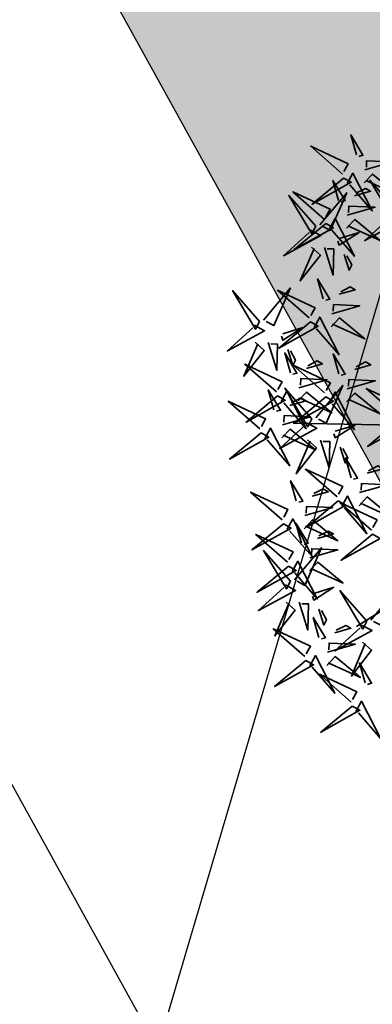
# Model space of a CAD drawing. Extents: x 883 to 364438, y -13 to 4201180.
# Tile 138 of 256: x 364199.874 to 364200.476, y 4200800.854 to 4200802.537. Entities that reach past the tile are written whole.
import ezdxf

# ---------------------------------------------------------------- set-up
doc = ezdxf.new("R2010")
doc.units = 0
doc.header["$LTSCALE"] = 0.5
doc.header["$MEASUREMENT"] = 0
doc.header["$PDMODE"] = 32
doc.header["$PDSIZE"] = 0.3
doc.linetypes.add('G_BUILDING_LINE', pattern=[3, 2, -1])
for name, color, linetype, lineweight in [('(032) Горизонтали утолщенные', 32, 'Continuous', 30), ('.', 7, 'Continuous', 15), ('L-tree', 102, 'Continuous', 35)]:
    doc.layers.add(name, color=color, linetype=linetype, lineweight=lineweight)
doc.layers.add('00', color=7, linetype='Continuous')
doc.styles.add('TimesNewRomanCyr', font='times.ttf', dxfattribs={"width": 0.5, "height": 1})
doc.linetypes.add('ограждение2', pattern='A,0.25,-0.1,[132,ltypeshp.shx,S=0.1,R=0,X=-0.1,Y=0],-0.1,1', length=1.45)
doc.dimstyles.new('GENPLAN1', dxfattribs={"dimscale": 0.5, "dimtxt": 1, "dimasz": 1.2, "dimexe": 1.3, "dimexo": 1.5, "dimgap": 0.5, "dimtad": 1, "dimdec": 1, "dimzin": 0, "dimdsep": 46, "dimtxsty": 'TimesNewRomanCyr', "dimblk1": 'OBLIQUE', "dimblk2": 'OBLIQUE', "dimsah": 1, "dimcen": 1, "dimadec": 0, "dimazin": 0, "dimtfac": 0.75, "dimtdec": 1, "dimtix": 1, "dimtmove": 0, "dimatfit": 3, "dimfxl": 1, "dimtvp": 1.2, "dimtfill": 1, "dimlwd": 0, "dimlwe": 0, "dimarcsym": 0})

# ---------------------------------------------------------------- blocks, each defined once
blk = doc.blocks.new('gergrgrre')
at = {"layer": '(032) Горизонтали утолщенные', "color": 32}
blk.add_polyline3d([(360504.39, 4200800.37, 552), (360505.38, 4200803.73, 552), (360505.93, 4200805.56, 552), (360506.59, 4200807.73, 552), (360507.33, 4200810.13, 552), (360508.13, 4200812.64, 552), (360508.94, 4200815.16, 552), (360509.76, 4200817.55, 552), (360510.53, 4200819.71, 552), (360511.25, 4200821.55, 552), (360511.93, 4200823.1, 552), (360512.59, 4200824.43, 552), (360513.24, 4200825.59, 552), (360513.92, 4200826.66, 552), (360514.65, 4200827.7, 552), (360515.43, 4200828.76, 552), (360516.3, 4200829.89, 552)], dxfattribs=at)
blk = doc.blocks.new('_Oblique')
at = {"color": 0, "linetype": 'ByBlock', "lineweight": -2}
blk.add_line((-0.5, -0.5), (0.5, 0.5), dxfattribs=at)
blk = doc.blocks.new('*D486')
at = {"color": 0, "linetype": 'G_BUILDING_LINE', "lineweight": 0, "transparency": 16777216}
for p, q in [((364167.2984, 4200858.7553), (364164.5101, 4200857.2185)), ((364202.9884, 4200788.7519), (364165.0793, 4200857.5323)), ((364205.2075, 4200789.9749), (364202.4192, 4200788.4381))]:
    blk.add_line(p, q, dxfattribs=at)
at = {"layer": 'Defpoints', "color": 0, "linetype": 'Continuous', "lineweight": 30, "transparency": 16777216}
for p in [(364167.9552, 4200859.1173), (364165.0793, 4200857.5323), (364205.8643, 4200790.3369)]:
    blk.add_point(p, dxfattribs=at)
at = {"color": 0, "linetype": 'Continuous', "lineweight": 0, "transparency": 16777216, "xscale": 0.6, "yscale": 0.6, "zscale": 0.6}
for p, rotation in [((364165.0793, 4200857.5323), 118.8618541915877), ((364202.9884, 4200788.7519), 298.8618541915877)]:
    blk.add_blockref('_Oblique', p, dxfattribs=dict(at, rotation=rotation))
at = {"color": 0, "linetype": 'Continuous', "lineweight": 30, "transparency": 16777216, "insert": (364184.6996, 4200823.509), "char_height": 1, "attachment_point": 5, "rotation": 298.8619, "style": 'TimesNewRomanCyr', "bg_fill": 3, "box_fill_scale": 1.25, "bg_fill_color": 256, "bg_fill_true_color": 13158600, "bg_fill_transparency": 0}
blk.add_mtext('78.5', dxfattribs=at)
blk = doc.blocks.new('*D636')
at = {"color": 0, "linetype": 'G_BUILDING_LINE', "lineweight": 0, "transparency": 16777216}
for p, q in [((364174.823, 4200859.7626), (364175.3396, 4200860.0473)), ((364210.0381, 4200795.7453), (364174.7703, 4200859.7335)), ((364210.0909, 4200795.7744), (364210.6074, 4200796.0591))]:
    blk.add_line(p, q, dxfattribs=at)
at = {"layer": 'Defpoints', "color": 0, "linetype": 'Continuous', "lineweight": 30, "transparency": 16777216}
for p in [(364174.7703, 4200859.7335), (364174.1662, 4200859.4006), (364209.434, 4200795.4124)]:
    blk.add_point(p, dxfattribs=at)
at = {"color": 0, "linetype": 'Continuous', "lineweight": 0, "transparency": 16777216, "xscale": 0.6, "yscale": 0.6, "zscale": 0.6}
for p, rotation in [((364174.7703, 4200859.7335), 118.861854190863), ((364210.0381, 4200795.7453), 298.861854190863)]:
    blk.add_blockref('_Oblique', p, dxfattribs=dict(at, rotation=rotation))
at = {"color": 0, "linetype": 'Continuous', "lineweight": 30, "transparency": 16777216, "insert": (364193.0699, 4200828.1063), "char_height": 1, "attachment_point": 5, "rotation": 298.8619, "style": 'TimesNewRomanCyr', "bg_fill": 3, "box_fill_scale": 1.25, "bg_fill_color": 256, "bg_fill_true_color": 13158600, "bg_fill_transparency": 0}
blk.add_mtext('73.1', dxfattribs=at)
blk = doc.blocks.new('shrub3')
at = {"color": 32}
for p, q in [((68.94, 162.35), (98.58, 213.48)), ((130.91, 52.02), (217.13, 95.08))]:
    blk.add_line(p, q, dxfattribs=at)
at = {"color": 20}
for points in [[(72.58, 270.39), (84.86, 300.11), (65.67, 270.57), (72.58, 270.39)], [(121.34, 255.57), (133.62, 285.29), (114.43, 255.75), (121.34, 255.57)], [(109.47, 242.01), (92.93, 226.26), (111.6, 235.03), (109.41, 239.71)], [(147.29, 217.57), (131.13, 233.71), (140.36, 215.26), (144.98, 217.57)], [(111.37, 225.8), (101.92, 216.8), (106.53, 216.68), (111.31, 223.49)], [(131.13, 215.26), (121.89, 224.49), (121.89, 219.87), (128.82, 215.26)], [(167.98, 196.29), (180.26, 226), (161.07, 196.46), (167.98, 196.29)], [(93.3, 206.04), (123.31, 194.51), (93.3, 212.96), (93.3, 206.04)], [(161.14, 206.04), (191.15, 194.51), (161.14, 212.96), (161.14, 206.04)], [(187.06, 168.76), (199.34, 198.47), (180.15, 168.93), (187.06, 168.76)], [(156.11, 182.73), (139.57, 166.97), (158.24, 175.74), (156.05, 180.42)], [(121.34, 143.35), (133.62, 173.06), (114.43, 143.52), (121.34, 143.35)], [(158.01, 166.51), (148.56, 157.51), (153.17, 157.4), (157.96, 164.21)], [(157.38, 132.76), (169.66, 162.48), (150.47, 132.94), (157.38, 132.76)], [(175.19, 155.2), (158.65, 139.45), (177.32, 148.22), (175.13, 152.89)], [(235.82, 113.71), (248.1, 143.42), (228.91, 113.88), (235.82, 113.71)], [(177.09, 138.99), (167.64, 129.99), (172.25, 129.87), (177.04, 136.68)], [(145.51, 119.2), (128.97, 103.45), (147.64, 112.22), (145.45, 116.9)], [(191.81, 96.88), (175.65, 113.02), (184.88, 94.57), (189.5, 96.88)], [(237.94, 81.95), (250.22, 111.66), (231.03, 82.12), (237.94, 81.95)], [(147.41, 102.99), (137.96, 93.99), (142.57, 93.88), (147.36, 100.68)], [(175.65, 94.57), (166.41, 103.79), (166.41, 99.18), (173.34, 94.57)], [(204.02, 65.01), (216.3, 94.72), (197.11, 65.18), (204.02, 65.01)], [(223.95, 100.15), (207.41, 84.4), (226.08, 93.17), (223.89, 97.84)], [(205.66, 85.35), (235.67, 73.82), (205.66, 92.27), (205.66, 85.35)], [(144.66, 54.42), (156.94, 84.13), (137.75, 54.59), (144.66, 54.42)], [(225.85, 83.93), (216.4, 74.93), (221.01, 74.82), (225.8, 81.63)], [(226.07, 68.39), (209.53, 52.64), (228.2, 61.41), (226.01, 66.08)], [(263.89, 48.18), (247.73, 64.32), (256.96, 45.87), (261.58, 48.18)], [(247.73, 45.87), (238.49, 55.09), (238.49, 50.48), (245.42, 45.87)], [(192.15, 51.45), (175.61, 35.7), (194.28, 44.47), (192.09, 49.14)], [(227.97, 52.17), (218.52, 43.17), (223.13, 43.06), (227.92, 49.87)], [(242.18, 18.42), (254.46, 48.14), (235.27, 18.6), (242.18, 18.42)], [(277.74, 36.65), (307.75, 25.12), (277.74, 43.57), (277.74, 36.65)], [(194.05, 35.23), (184.6, 26.23), (189.21, 26.12), (194, 32.93)], [(230.31, 4.87), (213.77, -10.89), (232.44, -2.12), (230.25, 2.56)], [(232.21, -11.35), (222.76, -20.35), (227.37, -20.46), (232.16, -13.66)], [(259.65, -38.64), (243.49, -22.5), (252.72, -40.94), (257.34, -38.64)], [(267.62, -55.68), (279.9, -25.97), (260.71, -55.51), (267.62, -55.68)], [(243.49, -40.94), (234.25, -31.72), (234.25, -36.33), (241.18, -40.94)], [(273.5, -50.16), (303.51, -61.69), (273.5, -43.25), (273.5, -50.16)], [(255.75, -69.24), (239.21, -85), (257.88, -76.23), (255.7, -71.55)], [(271.86, -93.8), (284.14, -64.08), (264.95, -93.62), (271.86, -93.8)], [(222.62, -90.4), (252.63, -101.92), (222.62, -83.48), (222.62, -90.4)], [(257.65, -85.46), (248.2, -94.46), (252.81, -94.57), (257.6, -87.76)], [(259.99, -107.36), (243.45, -123.11), (262.12, -114.34), (259.94, -109.66)]]:
    blk.add_lwpolyline(points, dxfattribs=at)
at = {"color": 94}
for points in [[(68.03, 272.82), (67.8, 263.59), (40.6, 282.74), (65.73, 272.87)], [(74.83, 268.03), (106.93, 260.3), (74.6, 258.8), (74.77, 265.72)], [(116.79, 258), (116.56, 248.76), (89.36, 267.92), (114.49, 258.05)], [(72.06, 249.62), (83.3, 237.79), (67.4, 247.43), (69.76, 249.68)], [(105.09, 251.36), (102.56, 242.19), (77.32, 247.44), (105.04, 249.05)], [(88.68, 222.18), (79.44, 224.49), (84.06, 249.85), (86.37, 222.18)], [(123.59, 253.21), (155.69, 245.48), (123.36, 243.97), (123.53, 250.9)], [(156.52, 222.18), (147.29, 224.49), (151.9, 249.85), (154.21, 222.18)], [(95.61, 210.65), (86.37, 210.65), (104.84, 238.32), (95.61, 212.96)], [(120.82, 234.8), (132.06, 222.97), (116.16, 232.61), (118.52, 234.86)], [(163.45, 210.65), (154.21, 210.65), (172.68, 238.32), (163.45, 212.96)], [(140.36, 206.04), (128.82, 194.51), (138.05, 210.65), (140.36, 208.35)], [(90.99, 203.73), (84.06, 171.45), (81.75, 203.73), (88.68, 203.73)], [(163.43, 198.71), (163.2, 189.48), (136, 208.63), (161.13, 198.77)], [(158.83, 203.73), (151.9, 171.45), (149.59, 203.73), (156.52, 203.73)], [(170.23, 193.92), (202.33, 186.19), (170, 184.69), (170.17, 191.61)], [(151.73, 192.07), (149.2, 182.9), (123.96, 188.15), (151.68, 189.77)], [(182.51, 171.18), (182.28, 161.95), (155.08, 181.11), (180.21, 171.24)], [(167.46, 175.51), (178.7, 163.69), (162.8, 173.32), (165.16, 175.57)], [(170.81, 164.55), (168.28, 155.37), (143.04, 160.62), (170.76, 162.24)], [(189.31, 166.39), (221.41, 158.66), (189.08, 157.16), (189.25, 164.09)], [(186.54, 147.99), (197.78, 136.16), (181.88, 145.8), (184.24, 148.05)], [(123.59, 140.98), (155.69, 133.25), (123.36, 131.75), (123.53, 138.68)], [(152.83, 135.19), (152.6, 125.95), (125.4, 145.11), (150.53, 135.24)], [(141.13, 128.55), (138.6, 119.38), (113.36, 124.63), (141.08, 126.24)], [(159.63, 130.4), (191.73, 122.67), (159.4, 121.17), (159.57, 128.09)], [(201.04, 101.49), (191.81, 103.79), (196.42, 129.16), (198.73, 101.49)], [(231.27, 116.13), (231.04, 106.9), (203.84, 126.05), (228.97, 116.19)], [(207.97, 89.96), (198.73, 89.96), (217.2, 117.63), (207.97, 92.27)], [(156.86, 111.99), (168.1, 100.16), (152.2, 109.8), (154.56, 112.05)], [(219.57, 109.49), (217.04, 100.32), (191.8, 105.57), (219.52, 107.19)], [(238.07, 111.34), (270.17, 103.61), (237.84, 102.11), (238.01, 109.03)], [(233.39, 84.37), (233.16, 75.14), (205.96, 94.29), (231.09, 84.43)], [(235.3, 92.94), (246.54, 81.11), (230.64, 90.74), (233, 92.99)], [(184.88, 85.35), (173.34, 73.82), (182.57, 89.96), (184.88, 87.65)], [(221.69, 77.73), (219.16, 68.56), (193.92, 73.81), (221.64, 75.43)], [(203.35, 83.04), (196.42, 50.76), (194.11, 83.04), (201.04, 83.04)], [(240.19, 79.58), (272.29, 71.85), (239.96, 70.35), (240.13, 77.27)], [(273.12, 52.79), (263.89, 55.09), (268.5, 80.46), (270.81, 52.79)], [(199.47, 67.43), (199.24, 58.2), (172.04, 77.35), (197.17, 67.49)], [(206.27, 62.64), (238.37, 54.91), (206.04, 53.41), (206.21, 60.33)], [(280.05, 41.26), (270.81, 41.26), (289.28, 68.93), (280.05, 43.57)], [(187.77, 60.79), (185.24, 51.62), (160, 56.87), (187.72, 58.49)], [(237.42, 61.17), (248.66, 49.35), (232.76, 58.98), (235.12, 61.23)], [(146.91, 52.05), (179.01, 44.32), (146.68, 42.82), (146.85, 49.75)], [(203.5, 44.24), (214.74, 32.41), (198.84, 42.04), (201.2, 44.29)], [(256.96, 36.65), (245.42, 25.12), (254.65, 41.26), (256.96, 38.95)], [(275.43, 34.34), (268.5, 2.06), (266.19, 34.34), (273.12, 34.34)], [(237.63, 20.85), (237.4, 11.62), (210.2, 30.77), (235.33, 20.91)], [(244.43, 16.06), (276.53, 8.33), (244.2, 6.83), (244.37, 13.75)], [(225.93, 14.21), (223.4, 5.04), (198.16, 10.29), (225.88, 11.9)], [(241.66, -2.35), (252.9, -14.18), (237, -4.54), (239.36, -2.29)], [(268.88, -34.02), (259.65, -31.72), (264.26, -6.36), (266.57, -34.02)], [(275.81, -45.55), (266.57, -45.55), (285.04, -17.88), (275.81, -43.25)], [(263.07, -53.26), (262.84, -62.49), (235.64, -43.34), (260.77, -53.2)], [(252.72, -50.16), (241.18, -61.69), (250.41, -45.55), (252.72, -47.86)], [(271.19, -52.47), (264.26, -84.75), (261.95, -52.47), (268.88, -52.47)], [(224.93, -85.78), (215.69, -85.78), (234.16, -58.11), (224.93, -83.48)], [(251.37, -59.9), (248.84, -69.07), (223.6, -63.82), (251.32, -62.2)], [(269.87, -58.05), (301.97, -65.78), (269.64, -67.28), (269.81, -60.36)], [(267.1, -76.46), (278.34, -88.28), (262.44, -78.65), (264.8, -76.4)], [(267.31, -91.37), (267.08, -100.61), (239.88, -81.45), (265.01, -91.32)], [(255.61, -98.01), (253.08, -107.18), (227.84, -101.93), (255.56, -100.32)], [(274.11, -96.16), (306.21, -103.89), (273.88, -105.4), (274.05, -98.47)], [(271.34, -114.57), (282.58, -126.4), (266.68, -116.76), (269.04, -114.51)]]:
    blk.add_lwpolyline(points, dxfattribs=at)
blk = doc.blocks.new('*U659')
at = {"layer": 'L-tree', "linetype": 'Continuous', "xscale": 0.002173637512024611, "yscale": 0.002173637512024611, "zscale": 0.002173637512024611, "rotation": 33.3896955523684}
blk.add_blockref('shrub3', (1.0839, 1.0491), dxfattribs=at)
blk = doc.blocks.new('*U660')
at = {"color": 0, "linetype": 'ByBlock', "lineweight": -2, "transparency": 16777216, "rotation": 118.8618541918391}
blk.add_blockref('*U659', (364202.2965, 4200801.368), dxfattribs=at)

msp = doc.modelspace()

# ---------------------------------------------------------------- hatches: boundary and pattern name
at = {"layer": '.', "ltscale": 0.149071}
h = msp.add_hatch(color=256, dxfattribs=at)
h.dxf.hatch_style = 1
h.set_gradient(color1=(51, 204, 0), color2=(51, 204, 0), tint=1)
edge = h.paths.add_edge_path(flags=17)
edge.add_line((364181.3339, 4200853.0746), (364207.9524, 4200804.7792))
edge.add_arc((364210.5798, 4200806.2273), 3, 208.8619, 298.0817)
edge.add_line((364211.992, 4200803.5805), (364213.022, 4200804.13))
edge.add_line((364213.022, 4200804.13), (364240.8316, 4200818.9529))
edge.add_arc((364239.4205, 4200821.6003), 3, 298.0581, 388.8487)
edge.add_line((364242.0482, 4200823.0478), (364232.1525, 4200841.0118))
edge.add_line((364232.1525, 4200841.0118), (364225.4282, 4200837.2946))
edge.add_line((364225.4282, 4200837.2946), (364231.7058, 4200825.9068))
edge.add_line((364231.7058, 4200825.9068), (364212.1085, 4200815.1317))
edge.add_line((364212.1085, 4200815.1317), (364194.3446, 4200847.3598))
edge.add_line((364194.3446, 4200847.3598), (364213.8307, 4200858.0728))
edge.add_line((364213.8307, 4200858.0728), (364220.1039, 4200846.6911))
edge.add_line((364220.1039, 4200846.6911), (364226.9415, 4200850.4715))
edge.add_line((364226.9415, 4200850.4715), (364215.2176, 4200871.7496))
edge.add_arc((364212.5901, 4200870.3018), 3, 28.854, 118.8619)
edge.add_line((364211.142, 4200872.9292), (364182.5131, 4200857.1501))
edge.add_arc((364183.9612, 4200854.5227), 3, 118.8619, 208.8619)
h.paths.add_polyline_path([(364223.8156, 4200885.5285), (364215.7766, 4200881.1002), (364222.9705, 4200868.0932), (364225.9319, 4200869.7796), (364225.0156, 4200871.444), (364228.022, 4200873.0454), (364231.3016, 4200867.0885), (364228.2962, 4200865.4877), (364227.3798, 4200867.1522), (364224.4053, 4200865.4383), (364239.0616, 4200838.8322), (364247.1109, 4200843.2627)], flags=17)
h.paths.add_polyline_path([(364253.5046, 4200831.5331), (364248.4838, 4200828.8391), (364246.4629, 4200832.5113), (364243.456, 4200830.8548), (364250.8369, 4200817.4561), (364206.9833, 4200794.1075), (364171.7349, 4200858.0605), (364215.2534, 4200882.0462), (364215.2925, 4200881.9752), (364218.6955, 4200883.8498), (364217.7145, 4200885.6293), (364169.042, 4200858.8029), (364206.184, 4200791.4143), (364259.8936, 4200819.9284)])
at = {"layer": '.', "linetype": 'Continuous', "lineweight": 30, "true_color": 0x991b1e}
h = msp.add_hatch(dxfattribs=at)
h.set_pattern_fill('ANSI31', color=244, scale=3, angle=20)
h.set_pattern_definition([(65, (937.88402, 0), (-0.33986542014, 0.158481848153), [])])
edge = h.paths.add_edge_path()
edge.add_line((364171.7349, 4200858.0605), (364215.2534, 4200882.0462))
edge.add_line((364215.2534, 4200882.0462), (364215.2925, 4200881.9752))
edge.add_line((364215.2925, 4200881.9752), (364218.6949, 4200883.851))
edge.add_line((364218.6949, 4200883.851), (364219.178, 4200882.9739))
edge.add_line((364219.178, 4200882.9739), (364215.7798, 4200881.0944))
edge.add_line((364215.7798, 4200881.0944), (364222.9705, 4200868.0932))
edge.add_line((364222.9705, 4200868.0932), (364225.9319, 4200869.7796))
edge.add_line((364225.9319, 4200869.7796), (364227.3798, 4200867.1522))
edge.add_line((364227.3798, 4200867.1522), (364224.4053, 4200865.4383))
edge.add_line((364224.4053, 4200865.4383), (364239.0526, 4200838.8272))
edge.add_line((364239.0526, 4200838.8272), (364250.8042, 4200845.2145))
edge.add_line((364250.8042, 4200845.2145), (364242.0138, 4200861.1661))
edge.add_line((364242.0138, 4200861.1661), (364246.8533, 4200863.833))
edge.add_line((364246.8533, 4200863.833), (364259.9958, 4200839.9839))
edge.add_arc((364257.3683, 4200838.536), 3, 28.8577, 118.8577)
edge.add_line((364255.9204, 4200841.1634), (364244.7108, 4200834.9862))
edge.add_line((364244.7108, 4200834.9862), (364246.1646, 4200832.3469))
edge.add_line((364246.1646, 4200832.3469), (364243.456, 4200830.8548))
edge.add_line((364243.456, 4200830.8548), (364250.8369, 4200817.4561))
edge.add_line((364250.8369, 4200817.4561), (364218.2243, 4200800.0925))
edge.add_line((364218.2243, 4200800.0925), (364215.3974, 4200805.3961))
edge.add_line((364215.3974, 4200805.3961), (364240.8316, 4200818.9529))
edge.add_arc((364239.4205, 4200821.6003), 3, 298.0581, 388.8487)
edge.add_line((364242.0482, 4200823.0478), (364232.1525, 4200841.0118))
edge.add_line((364232.1525, 4200841.0118), (364225.4282, 4200837.2946))
edge.add_line((364225.4282, 4200837.2946), (364220.1039, 4200846.6911))
edge.add_line((364220.1039, 4200846.6911), (364226.9415, 4200850.4715))
edge.add_line((364226.9415, 4200850.4715), (364215.2176, 4200871.7496))
edge.add_arc((364212.5901, 4200870.3018), 3, 28.854, 118.8619)
edge.add_line((364211.142, 4200872.9292), (364182.5131, 4200857.1501))
edge.add_arc((364183.9612, 4200854.5227), 3, 118.8619, 208.8619)
edge.add_line((364181.3339, 4200853.0746), (364186.3763, 4200843.926))
edge.add_line((364186.3763, 4200843.926), (364181.1215, 4200841.0298))
edge.add_line((364181.1215, 4200841.0298), (364171.7349, 4200858.0605))
edge = h.paths.add_edge_path()
edge.add_line((364181.1215, 4200841.0298), (364186.3763, 4200843.926))
edge.add_line((364186.3763, 4200843.926), (364207.9524, 4200804.7792))
edge.add_arc((364210.5798, 4200806.2273), 3, 208.8619, 298.0817)
edge.add_line((364211.992, 4200803.5805), (364215.3974, 4200805.3961))
edge.add_line((364215.3974, 4200805.3961), (364218.2243, 4200800.0925))
edge.add_line((364218.2243, 4200800.0925), (364206.9833, 4200794.1075))
edge.add_line((364206.9833, 4200794.1075), (364181.1215, 4200841.0298))

# ---------------------------------------------------------------- linework, layer by layer
at = {"color": 18, "linetype": 'Continuous', "lineweight": 30, "true_color": 0x000000}
msp.add_lwpolyline([(364253.5046, 4200831.5331), (364248.4838, 4200828.8391), (364246.4629, 4200832.5113), (364243.456, 4200830.8548), (364250.8369, 4200817.4561), (364206.9833, 4200794.1075), (364171.7349, 4200858.0605), (364215.2534, 4200882.0462), (364215.2925, 4200881.9752), (364218.6955, 4200883.8498), (364217.7145, 4200885.6293), (364169.042, 4200858.8029), (364206.184, 4200791.4143), (364259.8936, 4200819.9284)], close=True, dxfattribs=at)
at = {"layer": '00', "linetype": 'ограждение2', "lineweight": 30, "ltscale": 10}
msp.add_lwpolyline([(364245.7885, 4200842.4344), (364247.7569, 4200843.5359), (364222.5837, 4200889.2264), (364167.9552, 4200859.1173), (364205.8643, 4200790.3369), (364260.9191, 4200819.6383), (364252.9746, 4200834.0602), (364251.0025, 4200832.9738)], dxfattribs=at)

# ---------------------------------------------------------------- block references
at = {"linetype": 'Continuous'}
msp.add_blockref('gergrgrre', (3695.599, 0), dxfattribs=at)

# ---------------------------------------------------------------- next in the draw order: dimensions: what is measured, and where the dimension line sits
at = {"color": 5, "linetype": 'Continuous', "lineweight": 30}
dim = msp.add_aligned_dim(p1=(364205.8643, 4200790.3369), p2=(364167.9552, 4200859.1173), distance=3.2838, dimstyle='GENPLAN1', dxfattribs=at)
dim.commit()
dim.dimension.update_dxf_attribs({"geometry": '*D486', "text_midpoint": (364184.6996, 4200823.509)})

# ---------------------------------------------------------------- next in the draw order: dimensions: what is measured, and where the dimension line sits
dim = msp.add_aligned_dim(p1=(364209.434, 4200795.4124), p2=(364174.1662, 4200859.4006), distance=-0.6898, dimstyle='GENPLAN1', dxfattribs=at)
dim.commit()
dim.dimension.update_dxf_attribs({"geometry": '*D636', "text_midpoint": (364193.0699, 4200828.1063)})

# ---------------------------------------------------------------- next in the draw order: block references
msp.add_blockref('*U660', (0, 0), dxfattribs=at)

doc.saveas('drawing.dxf')
